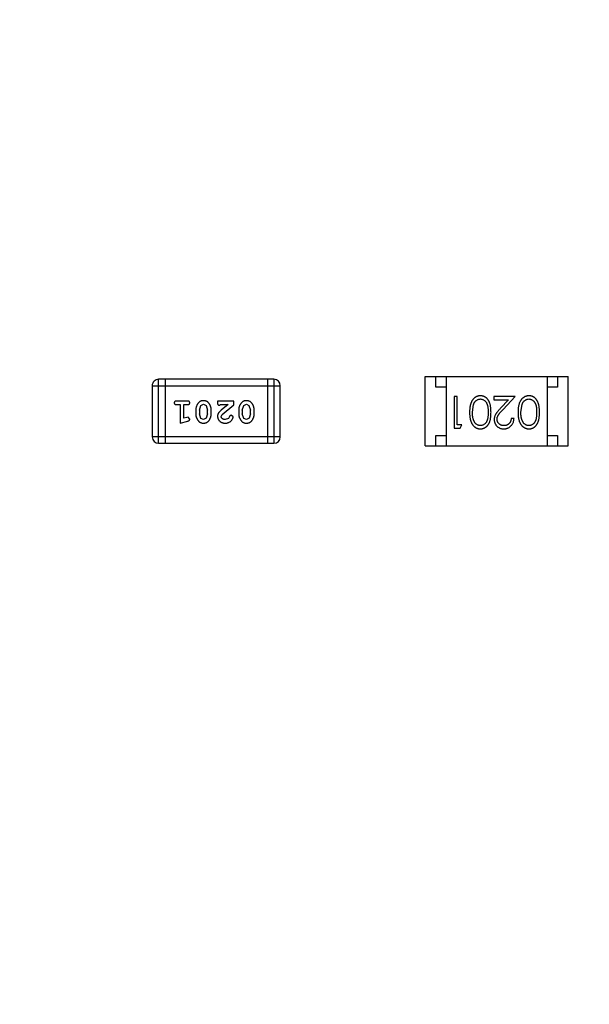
# Model space of a CAD drawing. Header units: inches. Extents: x 246 to 500, y -220 to -17.
# Tile 95 of 118: x 458.55 to 461.27, y -108.48 to -103.79. Entities that reach past the tile are written whole.
import ezdxf

# ---------------------------------------------------------------- set-up
doc = ezdxf.new("R2010")
doc.units = ezdxf.units.IN
doc.header["$LTSCALE"] = 1.21
doc.header["$MEASUREMENT"] = 0
doc.header["$PDMODE"] = 3
doc.header["$PDSIZE"] = 0.3125
doc.layers.get('0').update_dxf_attribs({"linetype": 'CONTINUOUS'})
doc.layers.get('Defpoints').update_dxf_attribs({"linetype": 'CONTINUOUS'})
doc.layers.add('DIM', color=3, linetype='CONTINUOUS')
doc.styles.get("Standard").update_dxf_attribs({"font": 'txt', "width": 0.8})
doc.dimstyles.get("Standard").update_dxf_attribs({"dimtxt": 0.15625, "dimasz": 0.1875, "dimexe": 0.125, "dimexo": 0.0625, "dimgap": 0.09, "dimtad": 0, "dimtih": 1, "dimtoh": 1, "dimzin": 4, "dimdsep": 46, "dimtxsty": 'Standard', "dimblk": '_FILLED', "dimblk1": '_FILLED', "dimblk2": '_FILLED', "dimcen": 0.09, "dimazin": 1, "dimtp": 0.01, "dimtm": 0.01, "dimtfac": 1, "dimtofl": 0, "dimtmove": 0, "dimatfit": 3, "dimldrblk": '_FILLED', "dimfxl": 1, "dimtolj": 1, "dimtzin": 4, "dimarcsym": 0})

# ---------------------------------------------------------------- blocks, each defined once
blk = doc.blocks.new('_FILLED')
at = {"color": 0, "linetype": 'ByBlock'}
blk.add_solid([(0, 0), (-1, 0.1667), (-1, -0.1667)], dxfattribs=at)
blk = doc.blocks.new('*D60')
at = {"layer": 'Defpoints', "color": 0}
for p in [(481.9401, -91.8581), (457.6897, -127.8567), (492.1011, -127.8567)]:
    blk.add_point(p, dxfattribs=at)
at = {"layer": 'DIM', "color": 0, "lineweight": -2}
for p, q in [((482.0026, -91.8581), (492.2261, -91.8581)), ((492.1011, -93.8581), (492.1011, -106.8341)), ((492.1011, -125.8567), (492.1011, -112.8807)), ((457.7522, -127.8567), (492.2261, -127.8567))]:
    blk.add_line(p, q, dxfattribs=at)
at = {"layer": 'DIM', "color": 0, "lineweight": -2, "xscale": 2, "yscale": 2, "zscale": 2}
for p, rotation in [((492.1011, -91.8581), 90), ((492.1011, -127.8567), 270)]:
    blk.add_blockref('_FILLED', p, dxfattribs=dict(at, rotation=rotation))
at = {"layer": 'DIM', "color": 0, "insert": (492.1011, -109.8574), "char_height": 2, "attachment_point": 5, "rotation": 90}
blk.add_mtext('\\A1;36.00', dxfattribs=at)

msp = doc.modelspace()

# ---------------------------------------------------------------- linework, layer by layer
at = {"color": 7, "linetype": 'Continuous'}
for p, q in [((460.4853, -105.8236), (460.4853, -105.4936)), ((460.4853, -105.4936), (461.1653, -105.4936)), ((460.5353, -105.5436), (460.5353, -105.4936)), ((460.5853, -105.4936), (460.5853, -105.8236)), ((461.0653, -105.4936), (461.0653, -105.8236)), ((461.1153, -105.4936), (461.1153, -105.5436)), ((461.1653, -105.8236), (461.1653, -105.4936)), ((459.1853, -105.5369), (459.1853, -105.7807)), ((459.1853, -105.5369), (459.7949, -105.5369)), ((459.2158, -105.8112), (459.2158, -105.5064)), ((459.7645, -105.5064), (459.2158, -105.5064)), ((459.2463, -105.5064), (459.2463, -105.8112)), ((459.734, -105.5064), (459.734, -105.8112)), ((459.7645, -105.5064), (459.7645, -105.8112)), ((459.7949, -105.7807), (459.7949, -105.5369)), ((460.5853, -105.5436), (460.5353, -105.5436)), ((461.1153, -105.5436), (461.0653, -105.5436)), ((460.6235, -105.5889), (460.6235, -105.7389)), ((460.6369, -105.5889), (460.6235, -105.5889)), ((460.6369, -105.7235), (460.6369, -105.5889)), ((460.8119, -105.5889), (460.8119, -105.6043)), ((460.9138, -105.5889), (460.8119, -105.5889)), ((460.8557, -105.651), (460.9138, -105.5889)), ((459.3533, -105.61), (459.3014, -105.61)), ((459.3014, -105.6273), (459.3187, -105.6273)), ((459.3187, -105.6273), (459.3187, -105.7154)), ((459.336, -105.6923), (459.336, -105.6273)), ((459.336, -105.6273), (459.3533, -105.6273)), ((459.4099, -105.6533), (459.4172, -105.6316)), ((459.4172, -105.6316), (459.4295, -105.6258)), ((459.4295, -105.6258), (459.4416, -105.631)), ((459.4416, -105.631), (459.4492, -105.6533)), ((459.4964, -105.61), (459.4964, -105.6179)), ((459.5735, -105.61), (459.4964, -105.61)), ((459.5051, -105.6305), (459.5106, -105.6273)), ((459.5106, -105.6273), (459.5468, -105.6273)), ((459.5468, -105.6273), (459.5132, -105.6544)), ((459.5185, -105.6739), (459.5735, -105.6289)), ((459.5735, -105.6289), (459.5735, -105.61)), ((459.6144, -105.6533), (459.6217, -105.6316)), ((459.6217, -105.6316), (459.634, -105.6258)), ((459.634, -105.6258), (459.6461, -105.631)), ((459.6461, -105.631), (459.6538, -105.6533)), ((460.71, -105.6639), (460.7157, -105.6262)), ((460.8119, -105.6043), (460.8817, -105.6043)), ((460.8817, -105.6043), (460.8442, -105.6443)), ((460.9408, -105.6639), (460.9464, -105.6262)), ((459.351, -105.6881), (459.336, -105.6923)), ((459.3564, -105.6871), (459.351, -105.6881)), ((459.3643, -105.6964), (459.3564, -105.6871)), ((459.3926, -105.6531), (459.3926, -105.6708)), ((459.4099, -105.6533), (459.4099, -105.6705)), ((459.4175, -105.6928), (459.4099, -105.6705)), ((459.4492, -105.6705), (459.442, -105.6923)), ((459.4492, -105.6705), (459.4492, -105.6533)), ((459.4665, -105.6708), (459.4665, -105.6531)), ((459.5137, -105.6836), (459.5185, -105.6739)), ((459.5531, -105.6842), (459.5481, -105.6927)), ((459.5616, -105.6777), (459.5531, -105.6842)), ((459.5704, -105.6861), (459.5616, -105.6777)), ((459.5971, -105.6531), (459.5971, -105.6708)), ((459.6144, -105.6533), (459.6144, -105.6705)), ((459.622, -105.6928), (459.6144, -105.6705)), ((459.6538, -105.6705), (459.6465, -105.6923)), ((459.6538, -105.6705), (459.6538, -105.6533)), ((459.6711, -105.6708), (459.6711, -105.6531)), ((459.3187, -105.7154), (459.3552, -105.7055)), ((459.4296, -105.6981), (459.4175, -105.6928)), ((459.442, -105.6923), (459.4296, -105.6981)), ((459.5481, -105.6927), (459.5332, -105.6981)), ((459.6341, -105.6981), (459.622, -105.6928)), ((459.6465, -105.6923), (459.6341, -105.6981)), ((460.66, -105.7235), (460.6369, -105.7235)), ((460.6512, -105.7389), (460.66, -105.7235)), ((460.9081, -105.6927), (460.8946, -105.6927)), ((459.7949, -105.7807), (459.1853, -105.7807)), ((460.5353, -105.8236), (460.5353, -105.7736)), ((460.5353, -105.7736), (460.5853, -105.7736)), ((460.6235, -105.7389), (460.6512, -105.7389)), ((461.0653, -105.7736), (461.1153, -105.7736)), ((461.1153, -105.7736), (461.1153, -105.8236)), ((459.2158, -105.8112), (459.7645, -105.8112)), ((460.4853, -105.8236), (461.1653, -105.8236))]:
    msp.add_line(p, q, dxfattribs=at)
for centre, start, end in [((459.2158, -105.5369), 89.9999, 179.9999), ((459.7645, -105.5369), 359.9999, 89.9999), ((459.2158, -105.7807), 179.9999, 269.9999), ((459.7645, -105.7807), 269.9999, 359.9999)]:
    msp.add_arc(centre, 0.0305, start, end, dxfattribs=at)
for points, knots in [([(460.7483, -105.585), (460.7471, -105.5851), (460.7447, -105.5851), (460.7412, -105.5856), (460.7378, -105.5862), (460.7344, -105.5871), (460.7312, -105.5884), (460.728, -105.5898), (460.7249, -105.5915), (460.7219, -105.5935), (460.719, -105.5958), (460.7163, -105.5983), (460.7137, -105.6011), (460.7113, -105.6041), (460.709, -105.6074), (460.7069, -105.611), (460.705, -105.6148), (460.7032, -105.6189), (460.7016, -105.6233), (460.7003, -105.628), (460.6991, -105.6331), (460.6981, -105.6385), (460.6974, -105.6444), (460.6969, -105.6505), (460.6966, -105.6571), (460.6966, -105.6615), (460.6965, -105.6638)], [0, 0, 0, 0, 0.033824, 0.067298, 0.10028, 0.133019, 0.165736, 0.198792, 0.232372, 0.266409, 0.301016, 0.336196, 0.371972, 0.408574, 0.446394, 0.485225, 0.525372, 0.567224, 0.611081, 0.65775, 0.70702, 0.759235, 0.814484, 0.873227, 0.934937, 1, 1, 1, 1]), ([(460.7985, -105.6638), (460.7984, -105.6614), (460.7984, -105.6568), (460.7981, -105.65), (460.7976, -105.6437), (460.7969, -105.6377), (460.796, -105.6322), (460.7949, -105.6271), (460.7936, -105.6223), (460.7921, -105.618), (460.7904, -105.614), (460.7885, -105.6103), (460.7865, -105.6068), (460.7843, -105.6036), (460.782, -105.6006), (460.7796, -105.5979), (460.7769, -105.5955), (460.7741, -105.5933), (460.7712, -105.5914), (460.7682, -105.5897), (460.7651, -105.5882), (460.7619, -105.5871), (460.7586, -105.5862), (460.7553, -105.5855), (460.7518, -105.5851), (460.7495, -105.5851), (460.7483, -105.585)], [0, 0, 0, 0, 0.068113, 0.132564, 0.193427, 0.250218, 0.303569, 0.353576, 0.400235, 0.443586, 0.484619, 0.524292, 0.56238, 0.599049, 0.63494, 0.669782, 0.704009, 0.737842, 0.771098, 0.803896, 0.836415, 0.868639, 0.900715, 0.933378, 0.966213, 1, 1, 1, 1]), ([(460.9791, -105.585), (460.9779, -105.5851), (460.9755, -105.5851), (460.972, -105.5856), (460.9686, -105.5862), (460.9652, -105.5871), (460.9619, -105.5884), (460.9587, -105.5898), (460.9557, -105.5915), (460.9526, -105.5935), (460.9498, -105.5958), (460.947, -105.5983), (460.9444, -105.6011), (460.942, -105.6041), (460.9398, -105.6074), (460.9377, -105.611), (460.9358, -105.6148), (460.934, -105.6189), (460.9324, -105.6233), (460.9311, -105.628), (460.9299, -105.6331), (460.9289, -105.6385), (460.9282, -105.6444), (460.9277, -105.6505), (460.9274, -105.6571), (460.9273, -105.6615), (460.9273, -105.6638)], [0, 0, 0, 0, 0.033824, 0.067298, 0.10028, 0.133019, 0.165736, 0.198792, 0.232372, 0.266409, 0.301016, 0.336196, 0.371972, 0.408574, 0.446394, 0.485225, 0.525372, 0.567224, 0.611081, 0.65775, 0.70702, 0.759235, 0.814484, 0.873227, 0.934937, 1, 1, 1, 1]), ([(461.0292, -105.6638), (461.0292, -105.6614), (461.0292, -105.6568), (461.0289, -105.65), (461.0284, -105.6437), (461.0277, -105.6377), (461.0268, -105.6322), (461.0257, -105.6271), (461.0244, -105.6223), (461.0229, -105.618), (461.0212, -105.614), (461.0193, -105.6103), (461.0173, -105.6068), (461.0151, -105.6036), (461.0128, -105.6006), (461.0103, -105.5979), (461.0077, -105.5955), (461.0049, -105.5933), (461.002, -105.5914), (460.999, -105.5897), (460.9959, -105.5882), (460.9927, -105.5871), (460.9894, -105.5862), (460.986, -105.5855), (460.9826, -105.5851), (460.9803, -105.5851), (460.9791, -105.585)], [0, 0, 0, 0, 0.068113, 0.132564, 0.193427, 0.250218, 0.303569, 0.353576, 0.400235, 0.443586, 0.484619, 0.524292, 0.56238, 0.599049, 0.63494, 0.669782, 0.704009, 0.737842, 0.771098, 0.803896, 0.836415, 0.868639, 0.900715, 0.933378, 0.966213, 1, 1, 1, 1]), ([(459.3014, -105.61), (459.3005, -105.61), (459.2988, -105.6101), (459.2965, -105.6106), (459.2945, -105.6113), (459.293, -105.6124), (459.2918, -105.6137), (459.291, -105.6152), (459.2904, -105.6169), (459.2904, -105.6181), (459.2904, -105.6187)], [0, 0, 0, 0, 0.169012, 0.317488, 0.445429, 0.560977, 0.67065, 0.776666, 0.88492, 1, 1, 1, 1]), ([(459.2904, -105.6187), (459.2904, -105.6193), (459.2904, -105.6205), (459.291, -105.6221), (459.2918, -105.6236), (459.293, -105.625), (459.2945, -105.6261), (459.2965, -105.6268), (459.2988, -105.6273), (459.3005, -105.6273), (459.3014, -105.6273)], [0, 0, 0, 0, 0.11517, 0.223509, 0.328254, 0.438012, 0.553651, 0.682263, 0.830856, 1, 1, 1, 1]), ([(459.3643, -105.6187), (459.3643, -105.6181), (459.3642, -105.6169), (459.3637, -105.6152), (459.3629, -105.6137), (459.3617, -105.6123), (459.3601, -105.6113), (459.3582, -105.6106), (459.3559, -105.6101), (459.3542, -105.61), (459.3533, -105.61)], [0, 0, 0, 0, 0.115051, 0.223278, 0.329269, 0.437893, 0.554681, 0.682591, 0.83103, 1, 1, 1, 1]), ([(459.3533, -105.6273), (459.3542, -105.6273), (459.3559, -105.6273), (459.3582, -105.6268), (459.3601, -105.626), (459.3617, -105.625), (459.3628, -105.6236), (459.3637, -105.6222), (459.3642, -105.6205), (459.3643, -105.6193), (459.3643, -105.6187)], [0, 0, 0, 0, 0.169102, 0.317658, 0.446239, 0.563118, 0.671828, 0.776546, 0.884858, 1, 1, 1, 1]), ([(459.4295, -105.6085), (459.4281, -105.6085), (459.4252, -105.6086), (459.4211, -105.6093), (459.4173, -105.6104), (459.4137, -105.612), (459.4104, -105.614), (459.4074, -105.6165), (459.4046, -105.6195), (459.4021, -105.6229), (459.3999, -105.6265), (459.398, -105.6301), (459.3963, -105.6339), (459.3949, -105.6376), (459.3939, -105.6414), (459.3931, -105.6453), (459.3927, -105.6492), (459.3926, -105.6518), (459.3926, -105.6531)], [0, 0, 0, 0, 0.067217, 0.131051, 0.19272, 0.252824, 0.312745, 0.373449, 0.436041, 0.501494, 0.567761, 0.632087, 0.695096, 0.757109, 0.817993, 0.878657, 0.939311, 1, 1, 1, 1]), ([(459.4665, -105.6531), (459.4665, -105.652), (459.4665, -105.6499), (459.4662, -105.6467), (459.4657, -105.6436), (459.465, -105.6405), (459.4641, -105.6374), (459.463, -105.6344), (459.4617, -105.6315), (459.4603, -105.6286), (459.4587, -105.6258), (459.4571, -105.6233), (459.4554, -105.621), (459.4538, -105.6189), (459.4521, -105.617), (459.4504, -105.6154), (459.4486, -105.6139), (459.4463, -105.6123), (459.4431, -105.6107), (459.4389, -105.6094), (459.4343, -105.6086), (459.4311, -105.6085), (459.4295, -105.6085)], [0, 0, 0, 0, 0.049886, 0.09882, 0.148132, 0.19689, 0.246038, 0.295176, 0.345305, 0.395692, 0.445312, 0.491875, 0.535813, 0.577009, 0.616081, 0.652689, 0.687585, 0.720206, 0.785062, 0.85223, 0.923759, 1, 1, 1, 1]), ([(459.4964, -105.6179), (459.4965, -105.619), (459.4965, -105.6209), (459.4969, -105.6236), (459.4976, -105.6259), (459.4987, -105.6276), (459.5, -105.6289), (459.5015, -105.6298), (459.5032, -105.6304), (459.5045, -105.6304), (459.5051, -105.6305)], [0, 0, 0, 0, 0.1844, 0.34094, 0.473574, 0.586824, 0.690029, 0.789175, 0.890445, 1, 1, 1, 1]), ([(459.634, -105.6085), (459.6326, -105.6085), (459.6298, -105.6086), (459.6257, -105.6093), (459.6218, -105.6104), (459.6182, -105.612), (459.6149, -105.614), (459.6119, -105.6165), (459.6091, -105.6195), (459.6066, -105.6229), (459.6044, -105.6265), (459.6025, -105.6301), (459.6008, -105.6339), (459.5995, -105.6376), (459.5984, -105.6414), (459.5977, -105.6453), (459.5972, -105.6492), (459.5971, -105.6518), (459.5971, -105.6531)], [0, 0, 0, 0, 0.067217, 0.131051, 0.19272, 0.252824, 0.312745, 0.373449, 0.436041, 0.501494, 0.567761, 0.632087, 0.695096, 0.757109, 0.817993, 0.878657, 0.939311, 1, 1, 1, 1]), ([(459.6711, -105.6531), (459.671, -105.652), (459.671, -105.6499), (459.6707, -105.6467), (459.6702, -105.6436), (459.6695, -105.6405), (459.6686, -105.6374), (459.6675, -105.6344), (459.6663, -105.6315), (459.6648, -105.6286), (459.6632, -105.6258), (459.6616, -105.6233), (459.6599, -105.621), (459.6583, -105.6189), (459.6566, -105.617), (459.6549, -105.6154), (459.6531, -105.6139), (459.6508, -105.6123), (459.6476, -105.6107), (459.6434, -105.6094), (459.6388, -105.6086), (459.6357, -105.6085), (459.634, -105.6085)], [0, 0, 0, 0, 0.049886, 0.09882, 0.148132, 0.19689, 0.246038, 0.295176, 0.345305, 0.395692, 0.445312, 0.491875, 0.535813, 0.577009, 0.616081, 0.652689, 0.687585, 0.720206, 0.785062, 0.85223, 0.923759, 1, 1, 1, 1]), ([(460.7157, -105.6262), (460.7161, -105.6251), (460.7168, -105.6231), (460.7181, -105.6202), (460.7196, -105.6174), (460.7212, -105.6149), (460.723, -105.6126), (460.7248, -105.6105), (460.7268, -105.6085), (460.7296, -105.6063), (460.7333, -105.6039), (460.738, -105.602), (460.7429, -105.6006), (460.7462, -105.6005), (460.7478, -105.6004)], [0, 0, 0, 0, 0.075949, 0.148549, 0.218996, 0.286119, 0.351826, 0.416074, 0.478265, 0.540325, 0.660405, 0.774606, 0.887187, 1, 1, 1, 1]), ([(460.7478, -105.6004), (460.7495, -105.6005), (460.7528, -105.6007), (460.7577, -105.602), (460.7624, -105.6041), (460.7662, -105.6064), (460.769, -105.6087), (460.7711, -105.6107), (460.773, -105.6128), (460.7748, -105.6151), (460.7764, -105.6176), (460.7778, -105.6203), (460.7792, -105.6232), (460.7805, -105.6264), (460.7815, -105.6298), (460.7825, -105.6335), (460.7832, -105.6377), (460.7839, -105.6422), (460.7844, -105.6471), (460.7847, -105.6524), (460.785, -105.658), (460.785, -105.6619), (460.785, -105.6639)], [0, 0, 0, 0, 0.060034, 0.120278, 0.182348, 0.247919, 0.281641, 0.315701, 0.350322, 0.385703, 0.421819, 0.459196, 0.497866, 0.538301, 0.58121, 0.628183, 0.679403, 0.734699, 0.794074, 0.858416, 0.927049, 1, 1, 1, 1]), ([(460.9464, -105.6262), (460.9468, -105.6251), (460.9476, -105.6231), (460.9489, -105.6202), (460.9504, -105.6174), (460.952, -105.6149), (460.9537, -105.6126), (460.9556, -105.6105), (460.9576, -105.6085), (460.9604, -105.6063), (460.9641, -105.6039), (460.9688, -105.602), (460.9736, -105.6006), (460.977, -105.6005), (460.9786, -105.6004)], [0, 0, 0, 0, 0.075949, 0.148549, 0.218996, 0.286119, 0.351826, 0.416074, 0.478265, 0.540325, 0.660405, 0.774606, 0.887187, 1, 1, 1, 1]), ([(460.9786, -105.6004), (460.9803, -105.6005), (460.9836, -105.6007), (460.9884, -105.602), (460.9932, -105.6041), (460.997, -105.6064), (460.9998, -105.6087), (461.0019, -105.6107), (461.0037, -105.6128), (461.0055, -105.6151), (461.0072, -105.6176), (461.0086, -105.6203), (461.01, -105.6232), (461.0112, -105.6264), (461.0123, -105.6298), (461.0132, -105.6335), (461.014, -105.6377), (461.0147, -105.6422), (461.0151, -105.6471), (461.0155, -105.6524), (461.0157, -105.658), (461.0158, -105.6619), (461.0158, -105.6639)], [0, 0, 0, 0, 0.060034, 0.120278, 0.182348, 0.247919, 0.281641, 0.315701, 0.350322, 0.385703, 0.421819, 0.459196, 0.497866, 0.538301, 0.58121, 0.628183, 0.679403, 0.734699, 0.794074, 0.858416, 0.927049, 1, 1, 1, 1]), ([(459.3926, -105.6708), (459.3926, -105.6719), (459.3927, -105.674), (459.393, -105.6772), (459.3935, -105.6804), (459.3942, -105.6835), (459.3951, -105.6865), (459.3962, -105.6895), (459.3975, -105.6925), (459.399, -105.6954), (459.4006, -105.6981), (459.4022, -105.7007), (459.4039, -105.703), (459.4055, -105.7051), (459.4073, -105.7069), (459.409, -105.7086), (459.4107, -105.71), (459.4131, -105.7116), (459.4162, -105.7132), (459.4204, -105.7145), (459.425, -105.7153), (459.4281, -105.7154), (459.4297, -105.7154)], [0, 0, 0, 0, 0.049855, 0.099516, 0.148482, 0.19758, 0.246804, 0.296268, 0.346517, 0.397047, 0.446826, 0.49336, 0.537801, 0.579207, 0.617974, 0.654833, 0.689171, 0.722088, 0.786392, 0.853518, 0.924186, 1, 1, 1, 1]), ([(459.4297, -105.7154), (459.4312, -105.7154), (459.434, -105.7153), (459.4381, -105.7146), (459.4419, -105.7135), (459.4455, -105.7119), (459.4488, -105.7098), (459.4518, -105.7073), (459.4546, -105.7044), (459.4571, -105.701), (459.4593, -105.6974), (459.4612, -105.6937), (459.4629, -105.69), (459.4642, -105.6862), (459.4653, -105.6824), (459.466, -105.6786), (459.4665, -105.6747), (459.4665, -105.6721), (459.4665, -105.6708)], [0, 0, 0, 0, 0.06692, 0.130834, 0.19258, 0.252759, 0.312631, 0.373411, 0.436359, 0.501894, 0.568244, 0.632472, 0.69556, 0.757163, 0.818592, 0.878885, 0.939235, 1, 1, 1, 1]), ([(459.5132, -105.6544), (459.5123, -105.6551), (459.5106, -105.6566), (459.5083, -105.6588), (459.5061, -105.661), (459.5043, -105.6629), (459.5027, -105.6648), (459.5013, -105.6666), (459.5002, -105.6682), (459.4991, -105.6703), (459.498, -105.6728), (459.4971, -105.676), (459.4965, -105.6793), (459.4965, -105.6815), (459.4964, -105.6827)], [0, 0, 0, 0, 0.103002, 0.197728, 0.285279, 0.365235, 0.437224, 0.502446, 0.560545, 0.611446, 0.707576, 0.80349, 0.900532, 1, 1, 1, 1]), ([(459.4964, -105.6827), (459.4965, -105.6838), (459.4965, -105.686), (459.497, -105.6892), (459.4978, -105.6923), (459.499, -105.6953), (459.5004, -105.6981), (459.5022, -105.7009), (459.5043, -105.7034), (459.5067, -105.7059), (459.5094, -105.7081), (459.5122, -105.7101), (459.5153, -105.7117), (459.5185, -105.7131), (459.5219, -105.7141), (459.5255, -105.7149), (459.5292, -105.7153), (459.5318, -105.7154), (459.5331, -105.7154)], [0, 0, 0, 0, 0.060981, 0.120256, 0.178148, 0.236115, 0.293993, 0.352864, 0.413358, 0.476056, 0.539296, 0.602396, 0.665116, 0.728325, 0.792919, 0.859317, 0.928302, 1, 1, 1, 1]), ([(459.5332, -105.6981), (459.5318, -105.6981), (459.5291, -105.698), (459.5253, -105.6971), (459.5219, -105.6958), (459.5191, -105.6938), (459.5167, -105.6916), (459.515, -105.6891), (459.514, -105.6864), (459.5138, -105.6845), (459.5137, -105.6836)], [0, 0, 0, 0, 0.156344, 0.299348, 0.4327, 0.561, 0.682299, 0.791883, 0.89611, 1, 1, 1, 1]), ([(459.5331, -105.7154), (459.5348, -105.7154), (459.5382, -105.7152), (459.5431, -105.7144), (459.5478, -105.713), (459.5523, -105.711), (459.5565, -105.7086), (459.5601, -105.7057), (459.5633, -105.7024), (459.5658, -105.6989), (459.5678, -105.6953), (459.5692, -105.692), (459.5702, -105.6889), (459.5703, -105.687), (459.5704, -105.6861)], [0, 0, 0, 0, 0.098286, 0.193983, 0.289056, 0.384352, 0.477435, 0.566197, 0.652355, 0.737986, 0.818188, 0.887401, 0.94802, 1, 1, 1, 1]), ([(459.5971, -105.6708), (459.5971, -105.6719), (459.5972, -105.674), (459.5975, -105.6772), (459.598, -105.6804), (459.5987, -105.6835), (459.5996, -105.6865), (459.6007, -105.6895), (459.602, -105.6925), (459.6035, -105.6954), (459.6051, -105.6981), (459.6067, -105.7007), (459.6084, -105.703), (459.6101, -105.7051), (459.6118, -105.7069), (459.6135, -105.7086), (459.6152, -105.71), (459.6176, -105.7116), (459.6208, -105.7132), (459.6249, -105.7145), (459.6295, -105.7153), (459.6326, -105.7154), (459.6343, -105.7154)], [0, 0, 0, 0, 0.049855, 0.099516, 0.148482, 0.19758, 0.246804, 0.296268, 0.346517, 0.397047, 0.446826, 0.49336, 0.537801, 0.579207, 0.617974, 0.654833, 0.689171, 0.722088, 0.786392, 0.853518, 0.924186, 1, 1, 1, 1]), ([(459.6343, -105.7154), (459.6357, -105.7154), (459.6385, -105.7153), (459.6426, -105.7146), (459.6464, -105.7135), (459.65, -105.7119), (459.6533, -105.7098), (459.6564, -105.7073), (459.6591, -105.7044), (459.6616, -105.701), (459.6638, -105.6974), (459.6657, -105.6937), (459.6674, -105.69), (459.6687, -105.6862), (459.6698, -105.6824), (459.6705, -105.6786), (459.671, -105.6747), (459.671, -105.6721), (459.6711, -105.6708)], [0, 0, 0, 0, 0.06692, 0.130834, 0.19258, 0.252759, 0.312631, 0.373411, 0.436359, 0.501894, 0.568244, 0.632472, 0.69556, 0.757163, 0.818592, 0.878885, 0.939235, 1, 1, 1, 1]), ([(460.6965, -105.6638), (460.6966, -105.6661), (460.6966, -105.6706), (460.6969, -105.6772), (460.6974, -105.6834), (460.6982, -105.6892), (460.6991, -105.6947), (460.7003, -105.6998), (460.7017, -105.7046), (460.7033, -105.709), (460.7051, -105.7131), (460.707, -105.7169), (460.7092, -105.7205), (460.7114, -105.7238), (460.7138, -105.7268), (460.7164, -105.7296), (460.7191, -105.7321), (460.722, -105.7343), (460.7249, -105.7363), (460.728, -105.738), (460.7312, -105.7395), (460.7345, -105.7407), (460.7378, -105.7416), (460.7412, -105.7423), (460.7447, -105.7427), (460.7471, -105.7427), (460.7483, -105.7427)], [0, 0, 0, 0, 0.065278, 0.127205, 0.186168, 0.241675, 0.294115, 0.343609, 0.390387, 0.434463, 0.476646, 0.517002, 0.555936, 0.593716, 0.630057, 0.665601, 0.700745, 0.734917, 0.768681, 0.802087, 0.834849, 0.867433, 0.900138, 0.932806, 0.966212, 1, 1, 1, 1]), ([(460.7478, -105.7274), (460.7462, -105.7273), (460.7429, -105.7271), (460.7381, -105.7259), (460.7334, -105.7237), (460.7297, -105.7214), (460.7268, -105.7191), (460.7248, -105.7171), (460.7228, -105.7149), (460.721, -105.7124), (460.7193, -105.7097), (460.7178, -105.7067), (460.7163, -105.7035), (460.715, -105.7001), (460.7138, -105.6964), (460.7127, -105.6925), (460.7119, -105.6884), (460.7112, -105.684), (460.7107, -105.6793), (460.7102, -105.6744), (460.7101, -105.6692), (460.71, -105.6657), (460.71, -105.6639)], [0, 0, 0, 0, 0.059689, 0.119507, 0.181075, 0.246162, 0.279894, 0.314468, 0.350403, 0.387474, 0.426147, 0.466624, 0.508745, 0.553328, 0.600058, 0.649177, 0.700552, 0.754894, 0.811825, 0.871514, 0.934319, 1, 1, 1, 1]), ([(460.785, -105.6639), (460.785, -105.6659), (460.785, -105.6698), (460.7847, -105.6755), (460.7844, -105.6808), (460.7838, -105.6857), (460.7833, -105.6902), (460.7824, -105.6943), (460.7815, -105.6981), (460.7804, -105.7015), (460.7792, -105.7046), (460.7778, -105.7075), (460.7763, -105.7102), (460.7747, -105.7127), (460.773, -105.715), (460.7711, -105.7172), (460.769, -105.7191), (460.7662, -105.7214), (460.7624, -105.7237), (460.7577, -105.7259), (460.7528, -105.7271), (460.7495, -105.7273), (460.7478, -105.7274)], [0, 0, 0, 0, 0.073302, 0.142286, 0.206253, 0.266017, 0.321612, 0.372532, 0.419497, 0.462398, 0.502825, 0.541489, 0.579034, 0.615143, 0.650298, 0.684912, 0.718701, 0.752189, 0.817245, 0.879117, 0.939613, 1, 1, 1, 1]), ([(460.7483, -105.7427), (460.7495, -105.7427), (460.7518, -105.7427), (460.7553, -105.7423), (460.7586, -105.7416), (460.7619, -105.7407), (460.7651, -105.7395), (460.7683, -105.738), (460.7713, -105.7363), (460.7742, -105.7344), (460.7771, -105.7322), (460.7797, -105.7297), (460.7822, -105.727), (460.7845, -105.724), (460.7867, -105.7208), (460.7887, -105.7174), (460.7905, -105.7137), (460.7922, -105.7097), (460.7937, -105.7054), (460.7949, -105.7007), (460.7961, -105.6956), (460.7969, -105.6901), (460.7976, -105.6841), (460.7981, -105.6777), (460.7984, -105.6709), (460.7984, -105.6662), (460.7985, -105.6638)], [0, 0, 0, 0, 0.033742, 0.066533, 0.099153, 0.13154, 0.164087, 0.196563, 0.229707, 0.263315, 0.297504, 0.331686, 0.366482, 0.4021, 0.438958, 0.476748, 0.515985, 0.556589, 0.599519, 0.645765, 0.695487, 0.748721, 0.805687, 0.866754, 0.931405, 1, 1, 1, 1]), ([(460.8442, -105.6443), (460.8427, -105.6459), (460.84, -105.6488), (460.836, -105.6532), (460.8325, -105.6573), (460.8293, -105.6612), (460.8264, -105.6648), (460.824, -105.6682), (460.8219, -105.6714), (460.8195, -105.6752), (460.8172, -105.6799), (460.8153, -105.6858), (460.8141, -105.6919), (460.8139, -105.6961), (460.8138, -105.6981)], [0, 0, 0, 0, 0.09953, 0.192079, 0.277712, 0.357454, 0.429648, 0.495771, 0.555538, 0.608657, 0.707578, 0.804328, 0.901298, 1, 1, 1, 1]), ([(460.8273, -105.6969), (460.8274, -105.6953), (460.8275, -105.6921), (460.8285, -105.6873), (460.8302, -105.6826), (460.8322, -105.6788), (460.8342, -105.6757), (460.8361, -105.673), (460.8385, -105.6701), (460.8411, -105.6668), (460.8442, -105.6633), (460.8477, -105.6594), (460.8515, -105.6553), (460.8542, -105.6525), (460.8557, -105.651)], [0, 0, 0, 0, 0.088014, 0.174976, 0.2638, 0.355443, 0.406413, 0.465519, 0.533076, 0.609353, 0.693899, 0.787171, 0.889197, 1, 1, 1, 1]), ([(460.9273, -105.6638), (460.9273, -105.6661), (460.9274, -105.6706), (460.9277, -105.6772), (460.9282, -105.6834), (460.9289, -105.6892), (460.9299, -105.6947), (460.9311, -105.6998), (460.9325, -105.7046), (460.9341, -105.709), (460.9359, -105.7131), (460.9378, -105.7169), (460.9399, -105.7205), (460.9422, -105.7238), (460.9446, -105.7268), (460.9471, -105.7296), (460.9499, -105.7321), (460.9527, -105.7343), (460.9557, -105.7363), (460.9588, -105.738), (460.962, -105.7395), (460.9652, -105.7407), (460.9686, -105.7416), (460.972, -105.7423), (460.9755, -105.7427), (460.9779, -105.7427), (460.9791, -105.7427)], [0, 0, 0, 0, 0.065278, 0.127205, 0.186168, 0.241675, 0.294115, 0.343609, 0.390387, 0.434463, 0.476646, 0.517002, 0.555936, 0.593716, 0.630057, 0.665601, 0.700745, 0.734917, 0.768681, 0.802087, 0.834849, 0.867433, 0.900138, 0.932806, 0.966212, 1, 1, 1, 1]), ([(460.9786, -105.7274), (460.977, -105.7273), (460.9737, -105.7271), (460.9688, -105.7259), (460.9642, -105.7237), (460.9604, -105.7214), (460.9576, -105.7191), (460.9555, -105.7171), (460.9536, -105.7149), (460.9518, -105.7124), (460.9501, -105.7097), (460.9485, -105.7067), (460.9471, -105.7035), (460.9457, -105.7001), (460.9446, -105.6964), (460.9435, -105.6925), (460.9427, -105.6884), (460.942, -105.684), (460.9415, -105.6793), (460.941, -105.6744), (460.9408, -105.6692), (460.9408, -105.6657), (460.9408, -105.6639)], [0, 0, 0, 0, 0.059689, 0.119507, 0.181075, 0.246162, 0.279894, 0.314468, 0.350403, 0.387474, 0.426147, 0.466624, 0.508745, 0.553328, 0.600058, 0.649177, 0.700552, 0.754894, 0.811825, 0.871514, 0.934319, 1, 1, 1, 1]), ([(461.0158, -105.6639), (461.0158, -105.6659), (461.0157, -105.6698), (461.0155, -105.6755), (461.0151, -105.6808), (461.0146, -105.6857), (461.014, -105.6902), (461.0132, -105.6943), (461.0123, -105.6981), (461.0112, -105.7015), (461.0099, -105.7046), (461.0086, -105.7075), (461.0071, -105.7102), (461.0055, -105.7127), (461.0037, -105.715), (461.0018, -105.7172), (460.9998, -105.7191), (460.9969, -105.7214), (460.9932, -105.7237), (460.9885, -105.7259), (460.9836, -105.7271), (460.9803, -105.7273), (460.9786, -105.7274)], [0, 0, 0, 0, 0.073302, 0.142286, 0.206253, 0.266017, 0.321612, 0.372532, 0.419497, 0.462398, 0.502825, 0.541489, 0.579034, 0.615143, 0.650298, 0.684912, 0.718701, 0.752189, 0.817245, 0.879117, 0.939613, 1, 1, 1, 1]), ([(460.9791, -105.7427), (460.9803, -105.7427), (460.9826, -105.7427), (460.986, -105.7423), (460.9894, -105.7416), (460.9927, -105.7407), (460.9959, -105.7395), (460.999, -105.738), (461.0021, -105.7363), (461.005, -105.7344), (461.0078, -105.7322), (461.0105, -105.7297), (461.013, -105.727), (461.0153, -105.724), (461.0174, -105.7208), (461.0195, -105.7174), (461.0213, -105.7137), (461.023, -105.7097), (461.0244, -105.7054), (461.0257, -105.7007), (461.0268, -105.6956), (461.0277, -105.6901), (461.0284, -105.6841), (461.0289, -105.6777), (461.0292, -105.6709), (461.0292, -105.6662), (461.0292, -105.6638)], [0, 0, 0, 0, 0.033742, 0.066533, 0.099153, 0.13154, 0.164087, 0.196563, 0.229707, 0.263315, 0.297504, 0.331686, 0.366482, 0.4021, 0.438958, 0.476748, 0.515985, 0.556589, 0.599519, 0.645765, 0.695487, 0.748721, 0.805687, 0.866754, 0.931405, 1, 1, 1, 1]), ([(459.3552, -105.7055), (459.3561, -105.7053), (459.3577, -105.7048), (459.3597, -105.704), (459.3614, -105.7031), (459.3626, -105.702), (459.3634, -105.7009), (459.3639, -105.6995), (459.3643, -105.698), (459.3643, -105.6969), (459.3643, -105.6964)], [0, 0, 0, 0, 0.187321, 0.344927, 0.475328, 0.579604, 0.674244, 0.773631, 0.882025, 1, 1, 1, 1]), ([(460.8138, -105.6981), (460.8139, -105.6996), (460.814, -105.7026), (460.8145, -105.7069), (460.8155, -105.711), (460.8169, -105.715), (460.8187, -105.7189), (460.8209, -105.7226), (460.8234, -105.7261), (460.8263, -105.7295), (460.8295, -105.7326), (460.8331, -105.7353), (460.8368, -105.7376), (460.8408, -105.7395), (460.8451, -105.741), (460.8496, -105.742), (460.8543, -105.7426), (460.8575, -105.7427), (460.8591, -105.7427)], [0, 0, 0, 0, 0.06271, 0.123347, 0.183401, 0.242828, 0.302097, 0.36242, 0.423725, 0.487032, 0.550491, 0.612709, 0.674265, 0.73617, 0.799211, 0.863483, 0.930525, 1, 1, 1, 1]), ([(460.8598, -105.7274), (460.8587, -105.7273), (460.8565, -105.7273), (460.8533, -105.7268), (460.8502, -105.7261), (460.8472, -105.7252), (460.8444, -105.7239), (460.8417, -105.7223), (460.8391, -105.7205), (460.8367, -105.7184), (460.8345, -105.7161), (460.8326, -105.7137), (460.8309, -105.7112), (460.8296, -105.7086), (460.8286, -105.7058), (460.8279, -105.7029), (460.8274, -105.7), (460.8273, -105.698), (460.8273, -105.6969)], [0, 0, 0, 0, 0.068027, 0.133505, 0.19695, 0.26027, 0.322741, 0.384982, 0.448465, 0.513424, 0.578224, 0.640011, 0.700094, 0.760067, 0.819012, 0.877878, 0.938035, 1, 1, 1, 1]), ([(460.8591, -105.7427), (460.8608, -105.7427), (460.8641, -105.7426), (460.8689, -105.742), (460.8736, -105.7408), (460.878, -105.7393), (460.8822, -105.7373), (460.8862, -105.7349), (460.8901, -105.732), (460.8936, -105.7287), (460.8969, -105.7251), (460.8998, -105.7212), (460.9022, -105.7171), (460.9042, -105.7127), (460.9058, -105.708), (460.907, -105.7031), (460.9078, -105.698), (460.908, -105.6945), (460.9081, -105.6927)], [0, 0, 0, 0, 0.06445, 0.126725, 0.187421, 0.247417, 0.306749, 0.366595, 0.427749, 0.490235, 0.553031, 0.614805, 0.676505, 0.738096, 0.801021, 0.864897, 0.931209, 1, 1, 1, 1]), ([(460.8946, -105.6927), (460.8945, -105.6941), (460.8942, -105.6967), (460.8935, -105.7005), (460.8925, -105.704), (460.8913, -105.7073), (460.8898, -105.7104), (460.8881, -105.7133), (460.8861, -105.7159), (460.8838, -105.7183), (460.8813, -105.7204), (460.8787, -105.7223), (460.8759, -105.7239), (460.873, -105.7251), (460.8699, -105.7261), (460.8667, -105.7268), (460.8633, -105.7273), (460.861, -105.7273), (460.8598, -105.7274)], [0, 0, 0, 0, 0.073648, 0.143686, 0.210962, 0.275557, 0.338064, 0.399311, 0.4594, 0.51934, 0.579024, 0.637809, 0.695959, 0.754122, 0.813113, 0.873453, 0.935561, 1, 1, 1, 1])]:
    msp.add_open_spline(points, degree=3, knots=knots, dxfattribs=at)

# ---------------------------------------------------------------- dimensions: what is measured, and where the dimension line sits
at = {"layer": 'DIM'}
dim = msp.add_linear_dim(base=(492.1011, -127.8567), p1=(481.9401, -91.8581), p2=(457.6897, -127.8567), angle=90, dimstyle='Standard', override={"dimtxt": 2, "dimasz": 2, "dimtih": 0, "dimtoh": 0, "dimzin": 0, "dimcen": 0.198, "dimadec": 0, "dimazin": 0, "dimtp": 0, "dimtm": 0, "dimtdec": 4, "dimtzin": 0}, dxfattribs=at)
dim.commit()
dim.dimension.update_dxf_attribs({"geometry": '*D60', "text_midpoint": (492.1011, -109.8574)})

doc.saveas('drawing.dxf')
